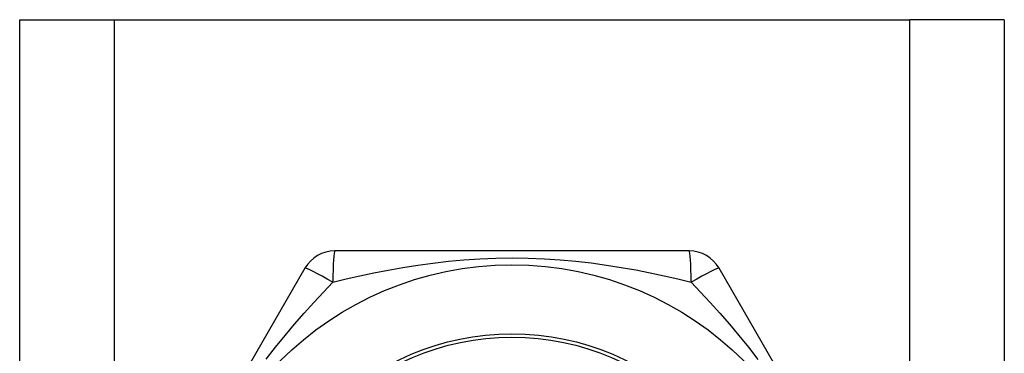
# Model space of a CAD drawing. Header units: inches. Extents: x 8 to 147, y 12 to 95.
# Tile 40 of 82: x 10.561 to 11.285, y 74.894 to 75.139. Entities that reach past the tile are written whole.
import ezdxf

# ---------------------------------------------------------------- set-up
doc = ezdxf.new("R2010")
doc.units = ezdxf.units.IN
doc.header["$LTSCALE"] = 9.374161
doc.header["$MEASUREMENT"] = 0
doc.layers.add('Visible Edges(ANSI)', color=7, linetype='Continuous', lineweight=25)
doc.layers.add('Visible Tangent Edges(ANSI)', color=7, linetype='Continuous', lineweight=25)

msp = doc.modelspace()

# ---------------------------------------------------------------- linework, layer by layer
at = {"layer": 'Visible Edges(ANSI)'}
for p, q in [((10.56119, 75.13856), (10.63054, 75.13856)), ((10.56119, 32.46516), (10.56119, 75.13856)), ((10.63054, 75.13856), (11.21564, 75.13856)), ((11.28499, 75.13856), (11.21564, 75.13856)), ((11.28499, 75.13856), (11.28499, 32.46516)), ((11.05336, 74.9687), (10.79282, 74.9687)), ((10.77086, 74.95603), (10.64059, 74.73039)), ((11.20559, 74.73039), (11.07532, 74.95603))]:
    msp.add_line(p, q, dxfattribs=at)
msp.add_circle((10.92309, 74.71771), 0.24085, dxfattribs=at)
for centre, start, end in [((10.79282, 74.94335), 90, 150), ((11.05336, 74.94335), 30, 90)]:
    msp.add_arc(centre, 0.02535, start, end, dxfattribs=at)
at = {"layer": 'Visible Tangent Edges(ANSI)'}
for p, q in [((10.63054, 75.13856), (10.63054, 32.46516)), ((11.21564, 32.46516), (11.21564, 75.13856))]:
    msp.add_line(p, q, dxfattribs=at)
at = {"layer": 'Visible Tangent Edges(ANSI)', "flags": 128}
for points in [[(10.7914, 74.9458), (10.80122, 74.94819), (10.81128, 74.95049), (10.82159, 74.95268), (10.83212, 74.95473), (10.84287, 74.95663), (10.85382, 74.95835), (10.86497, 74.95986), (10.87629, 74.96116), (10.88778, 74.9622), (10.89942, 74.96298), (10.91121, 74.96346), (10.92312, 74.96363), (10.93508, 74.96347), (10.94689, 74.96299), (10.95854, 74.96222), (10.97003, 74.96117), (10.98134, 74.95988), (10.99246, 74.95836), (11.00339, 74.95664), (11.01411, 74.95474), (11.02462, 74.95268), (11.03491, 74.95049), (11.04496, 74.94819), (11.05478, 74.9458)], [(10.74248, 74.88922), (10.74935, 74.8981), (10.75631, 74.9067), (10.76332, 74.91504), (10.77036, 74.92312), (10.7774, 74.93093), (10.78442, 74.93849), (10.7914, 74.9458)], [(11.05478, 74.9458), (11.06175, 74.93849), (11.06878, 74.93092), (11.07583, 74.92309), (11.08288, 74.91499), (11.0899, 74.90662), (11.09687, 74.89799), (11.10376, 74.88909)]]:
    msp.add_lwpolyline(points, dxfattribs=at)
at = {"layer": 'Visible Tangent Edges(ANSI)'}
for radius in [0.19014, 0.18761]:
    msp.add_circle((10.92309, 74.71771), radius, dxfattribs=at)
for centre, major_axis, start_param, end_param in [((10.79282, 74.94335), (0, 0.02535), 0, 1.474012), ((11.05336, 74.94335), (0, 0.02535), 4.809173, 6.283185), ((10.79282, 74.94335), (-0.02196, 0.01268), 4.809173, 6.283185), ((11.05336, 74.94335), (0.02196, 0.01268), 0, 1.474012)]:
    msp.add_ellipse(centre, major_axis=major_axis, ratio=0.056054, start_param=start_param, end_param=end_param, dxfattribs=at)

doc.saveas('drawing.dxf')
